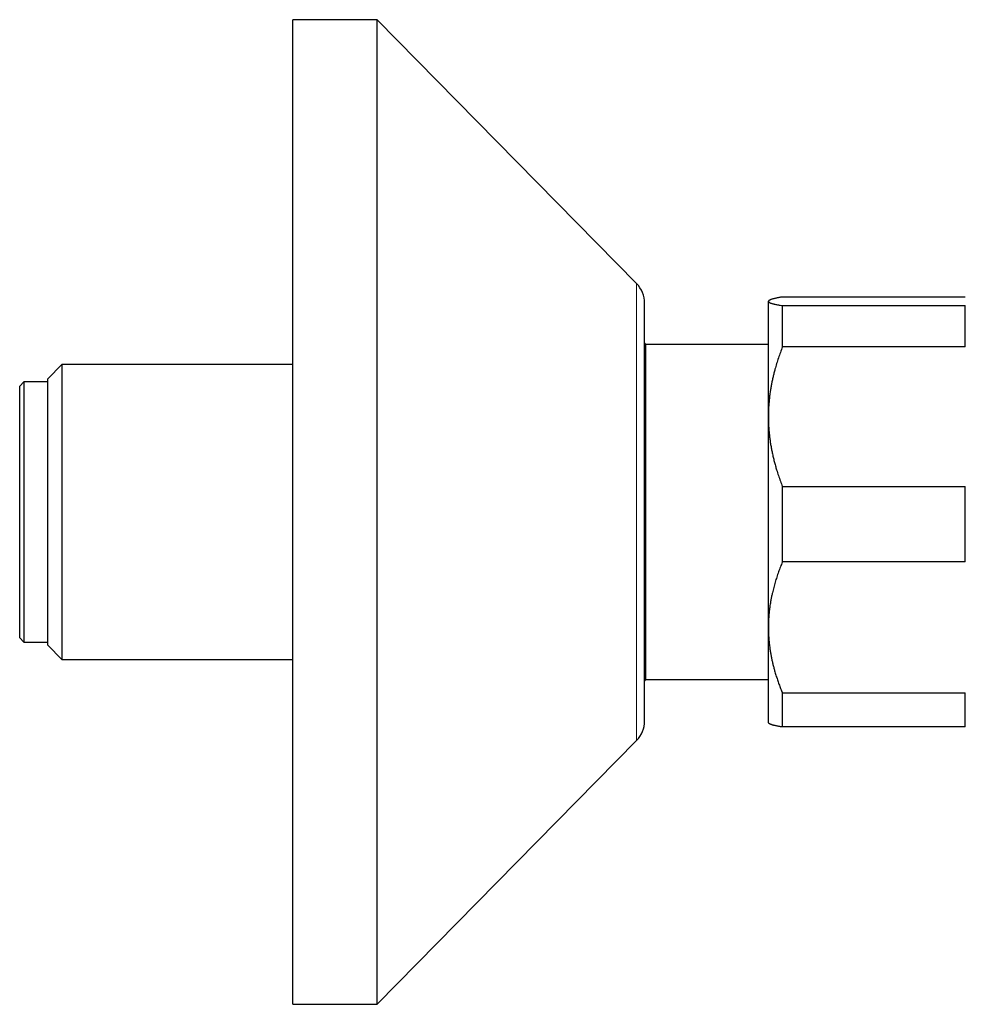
# Model space of a CAD drawing. Header units: millimetres. Extents: x 8 to 869, y 12 to 463.
# Tile 50 of 55: x 643 to 710, y 377 to 447. Entities that reach past the tile are written whole.
import ezdxf

# ---------------------------------------------------------------- set-up
doc = ezdxf.new("R2010")
doc.units = ezdxf.units.MM

msp = doc.modelspace()

# ---------------------------------------------------------------- linework, layer by layer
at = {"color": 7, "linetype": 'Continuous', "lineweight": 30}
for p, q in [((668.286, 447.084), (662.286, 447.084)), ((662.286, 412.084), (662.286, 447.084)), ((686.713, 428.336), (668.286, 447.084)), ((668.286, 412.084), (668.286, 447.084)), ((696.106, 427.107), (696.083, 427.084)), ((696.083, 427.061), (696.083, 427.084)), ((696.083, 418.857), (696.083, 427.061)), ((710.083, 427.368), (697.083, 427.368)), ((687.286, 412.084), (687.286, 426.934)), ((697.083, 423.825), (697.083, 426.755)), ((697.083, 426.755), (710.083, 426.755)), ((710.083, 423.825), (710.083, 426.755)), ((687.363, 423.984), (687.286, 424.117)), ((696.083, 423.984), (687.363, 423.984)), ((687.363, 412.084), (687.363, 423.984)), ((710.083, 423.825), (697.083, 423.825)), ((645.863, 422.562), (644.863, 421.562)), ((662.286, 422.562), (645.863, 422.562)), ((645.863, 422.562), (645.863, 412.084)), ((644.863, 412.084), (644.863, 421.562)), ((643.163, 421.334), (642.863, 421.034)), ((642.863, 403.134), (642.863, 421.034)), ((644.863, 421.334), (643.163, 421.334)), ((643.163, 421.334), (643.163, 402.834)), ((696.083, 403.88), (696.083, 418.857)), ((697.083, 408.541), (697.083, 413.889)), ((697.083, 413.889), (710.083, 413.889)), ((710.083, 408.541), (710.083, 413.889)), ((644.863, 402.607), (644.863, 412.084)), ((645.863, 412.084), (645.863, 401.607)), ((662.286, 377.084), (662.286, 412.084)), ((668.286, 377.084), (668.286, 412.084)), ((687.286, 397.234), (687.286, 412.084)), ((687.363, 400.184), (687.363, 412.084)), ((710.083, 408.541), (697.083, 408.541)), ((696.083, 397.084), (696.083, 403.88)), ((642.863, 403.134), (643.163, 402.834)), ((643.163, 402.834), (644.863, 402.834)), ((644.863, 402.607), (645.863, 401.607)), ((645.863, 401.607), (662.286, 401.607)), ((687.286, 400.052), (687.363, 400.184)), ((687.363, 400.184), (696.083, 400.184)), ((697.083, 399.219), (710.083, 399.219)), ((697.083, 396.8), (697.083, 399.219)), ((710.083, 396.8), (710.083, 399.219)), ((696.083, 397.084), (696.106, 397.061)), ((710.083, 396.8), (697.083, 396.8)), ((668.286, 377.084), (686.713, 395.832)), ((662.286, 377.084), (668.286, 377.084))]:
    msp.add_line(p, q, dxfattribs=at)
at = {"color": 252, "linetype": 'Continuous', "lineweight": 0}
for p, q in [((686.713, 412.084), (686.713, 428.336)), ((686.713, 395.832), (686.713, 412.084))]:
    msp.add_line(p, q, dxfattribs=at)
at = {"color": 7, "linetype": 'Continuous', "lineweight": 30}
for centre, start, end in [((685.286, 426.934), 0, 44.50422), ((685.286, 397.234), 315.49578, 0)]:
    msp.add_arc(centre, 2, start, end, dxfattribs=at)
for points, knots in [([(697.083, 427.368), (697.039, 427.361), (696.951, 427.347), (696.828, 427.325), (696.713, 427.304), (696.609, 427.282), (696.514, 427.261), (696.429, 427.24), (696.352, 427.219), (696.284, 427.198), (696.225, 427.176), (696.175, 427.154), (696.134, 427.131), (696.105, 427.108), (696.086, 427.085), (696.084, 427.069), (696.083, 427.061)], [0, 0, 0, 0, 0.071788, 0.14359, 0.215391, 0.287175, 0.355678, 0.424188, 0.49269, 0.562192, 0.631704, 0.701205, 0.77589, 0.850604, 0.925317, 1, 1, 1, 1]), ([(696.083, 427.061), (696.083, 427.058), (696.084, 427.048), (696.091, 427.031), (696.109, 427.011), (696.134, 426.992), (696.169, 426.972), (696.211, 426.952), (696.262, 426.933), (696.321, 426.913), (696.388, 426.893), (696.462, 426.874), (696.553, 426.853), (696.661, 426.829), (696.79, 426.804), (696.93, 426.779), (697.032, 426.763), (697.083, 426.755)], [0, 0, 0, 0, 0.034083, 0.096966, 0.159875, 0.222793, 0.285704, 0.348589, 0.412302, 0.476038, 0.539783, 0.603523, 0.66724, 0.75033, 0.83342, 0.91671, 1, 1, 1, 1]), ([(697.083, 423.825), (697.032, 423.694), (696.932, 423.431), (696.794, 423.034), (696.666, 422.634), (696.562, 422.275), (696.479, 421.959), (696.413, 421.686), (696.353, 421.413), (696.298, 421.141), (696.25, 420.868), (696.204, 420.571), (696.162, 420.249), (696.127, 419.902), (696.101, 419.554), (696.086, 419.206), (696.084, 418.973), (696.083, 418.857)], [0, 0, 0, 0, 0.082024, 0.16407, 0.246113, 0.328132, 0.383157, 0.438186, 0.49321, 0.547623, 0.602041, 0.656454, 0.725142, 0.793863, 0.862595, 0.931314, 1, 1, 1, 1]), ([(696.083, 418.857), (696.083, 418.8), (696.084, 418.642), (696.091, 418.384), (696.106, 418.083), (696.13, 417.783), (696.16, 417.483), (696.198, 417.182), (696.244, 416.882), (696.296, 416.582), (696.357, 416.282), (696.424, 415.981), (696.499, 415.678), (696.58, 415.377), (696.678, 415.044), (696.795, 414.679), (696.932, 414.282), (697.033, 414.02), (697.083, 413.889)], [0, 0, 0, 0, 0.034083, 0.093384, 0.152699, 0.212015, 0.271317, 0.331075, 0.390848, 0.450621, 0.510381, 0.571402, 0.632436, 0.693471, 0.754495, 0.836325, 0.918167, 1, 1, 1, 1]), ([(697.083, 408.541), (697.034, 408.422), (696.937, 408.183), (696.802, 407.821), (696.678, 407.458), (696.563, 407.091), (696.46, 406.721), (696.378, 406.39), (696.314, 406.101), (696.266, 405.853), (696.219, 405.583), (696.175, 405.291), (696.138, 404.976), (696.11, 404.661), (696.091, 404.345), (696.083, 404.085), (696.083, 403.93), (696.083, 403.88)], [0, 0, 0, 0, 0.079536, 0.159092, 0.238645, 0.318176, 0.398177, 0.478177, 0.530956, 0.583739, 0.636518, 0.70291, 0.769333, 0.835765, 0.902185, 0.968576, 1, 1, 1, 1]), ([(696.083, 403.88), (696.083, 403.776), (696.085, 403.569), (696.1, 403.257), (696.123, 402.946), (696.155, 402.636), (696.193, 402.342), (696.237, 402.066), (696.284, 401.807), (696.337, 401.551), (696.396, 401.297), (696.459, 401.045), (696.534, 400.772), (696.623, 400.476), (696.726, 400.159), (696.837, 399.843), (696.955, 399.53), (697.04, 399.322), (697.083, 399.219)], [0, 0, 0, 0, 0.065449, 0.130926, 0.196415, 0.261894, 0.327345, 0.382403, 0.437466, 0.492525, 0.54654, 0.60056, 0.654576, 0.723644, 0.792733, 0.861832, 0.930927, 1, 1, 1, 1]), ([(697.083, 396.8), (697.039, 396.807), (696.951, 396.821), (696.828, 396.843), (696.713, 396.864), (696.617, 396.884), (696.537, 396.902), (696.471, 396.917), (696.41, 396.933), (696.353, 396.949), (696.301, 396.965), (696.254, 396.981), (696.213, 396.997), (696.172, 397.016), (696.135, 397.037), (696.112, 397.053), (696.106, 397.061), (696.106, 397.061)], [0, 0, 0, 0, 0.083965, 0.167929, 0.252033, 0.336136, 0.396242, 0.456347, 0.516519, 0.576691, 0.637667, 0.698643, 0.759701, 0.820759, 0.908058, 0.995356, 1, 1, 1, 1])]:
    msp.add_open_spline(points, degree=3, knots=knots, dxfattribs=at)

doc.saveas('drawing.dxf')
